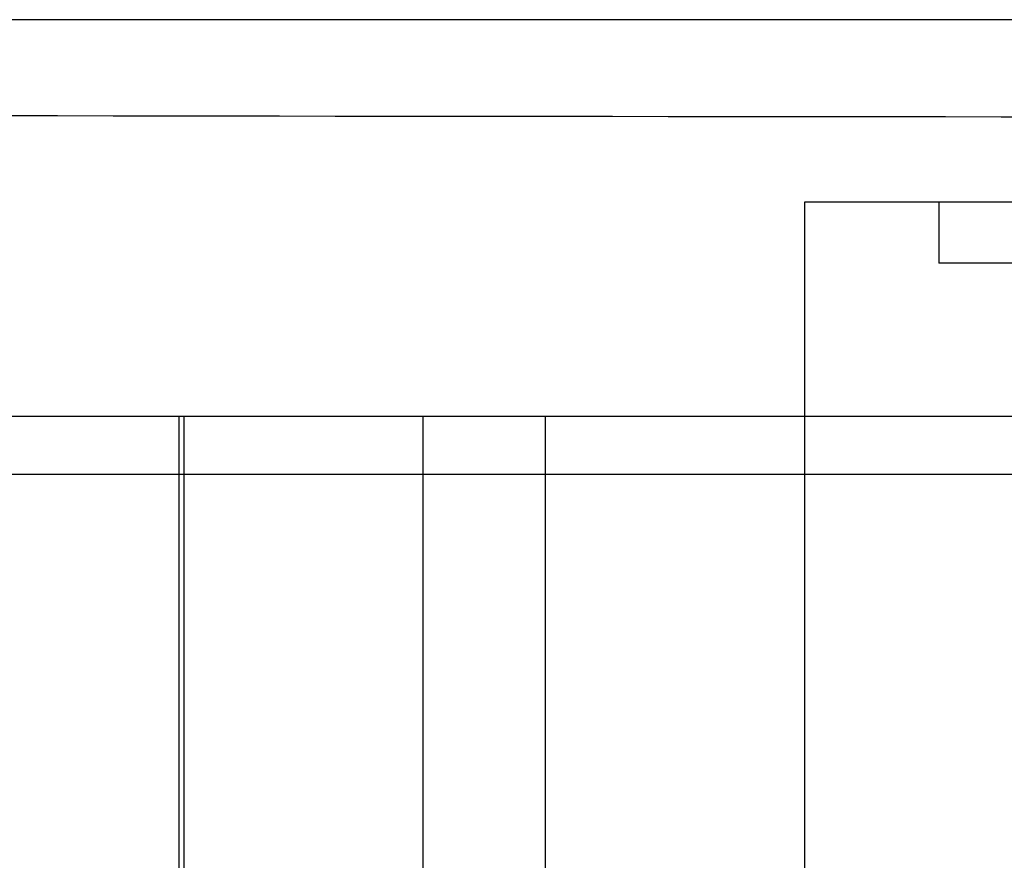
# Model space of a CAD drawing. Header units: millimetres. Extents: x 26 to 199, y 39 to 272.
# Tile 11 of 29: x 73 to 89, y 257 to 270. Entities that reach past the tile are written whole.
import ezdxf

# ---------------------------------------------------------------- set-up
doc = ezdxf.new("R2010")
doc.units = ezdxf.units.MM
doc.header["$LTSCALE"] = 20.161232
doc.layers.get('0').update_dxf_attribs({"linetype": 'CONTINUOUS'})

msp = doc.modelspace()

# ---------------------------------------------------------------- linework, layer by layer
at = {"color": 7, "linetype": 'Continuous'}
for p, q in [((180.884, 270.384), (43.864, 270.384)), ((85.579, 267.402), (85.579, 247.902)), ((164.169, 267.402), (85.579, 267.402)), ((87.774, 267.402), (87.774, 266.402)), ((161.974, 266.402), (87.774, 266.402)), ((34.874, 263.902), (189.874, 263.902)), ((75.352, 263.902), (75.352, 247.902)), ((75.441, 247.902), (75.441, 263.902)), ((79.342, 263.902), (79.342, 247.902)), ((81.341, 263.902), (81.341, 247.902)), ((41.108, 262.955), (183.641, 262.955))]:
    msp.add_line(p, q, dxfattribs=at)
msp.add_arc((112.374, 28907.281), 28638.492, 269.8838629, 270.1161368, dxfattribs=at)

doc.saveas('drawing.dxf')
